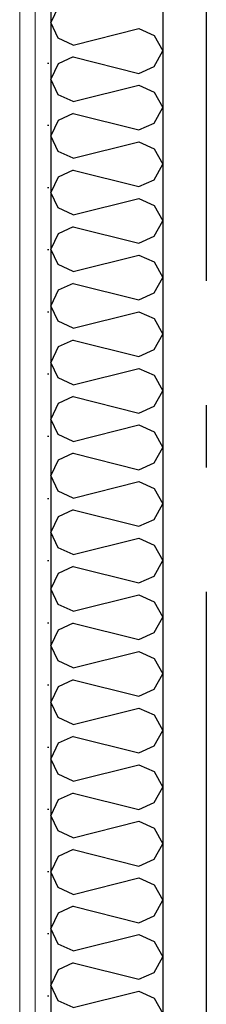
# Model space of a CAD drawing. Header units: millimetres. Extents: x -8544 to 51179, y -2070 to 23603.
# Tile 90 of 174: x 18467 to 18617, y 6768 to 7560. Entities that reach past the tile are written whole.
import ezdxf
from ezdxf.enums import TextEntityAlignment as Align

# ---------------------------------------------------------------- set-up
doc = ezdxf.new("R2010")
doc.units = ezdxf.units.MM
doc.header["$LTSCALE"] = 0.5
doc.header["$MEASUREMENT"] = 0
doc.linetypes.add('Akselinje', pattern=[1500, 1000, -200, 100, -200])
doc.linetypes.add('PLINE', pattern=[0])
doc.layers.add('236- Innvendig kledning og overflate(Nye konstruksjoner)', color=7, linetype='Continuous', lineweight=0)
for name, color, linetype in [('242- Ikke-bærende innervegger (Skravur)(Nye konstruksjoner)', 7, 'Continuous'), ('242- Ikke-bærende innervegger(Nye konstruksjoner)', 7, 'Continuous'), ('82-- Modullinjer', 7, 'Continuous')]:
    doc.layers.add(name, color=color, linetype=linetype)
doc.styles.add('GENERATED_STYLE_1', font='arial.ttf')
pattern_1 = [(270, (0, 0), (86.60254, 0), [0, -50]), (270, (43.3, -25), (86.60254, 0), [0, -50])]

# ---------------------------------------------------------------- blocks, each defined once
blk = doc.blocks.new('*X93')
at = {"layer": '242- Ikke-bærende innervegger (Skravur)(Nye konstruksjoner)', "linetype": 'PLINE'}
for p, q in [((18497.81, 7569.98), (18491.93, 7557.55)), ((18497.81, 7545.11), (18491.93, 7557.55)), ((18510, 7539.56), (18562.8, 7552.76)), ((18562.8, 7552.76), (18574.99, 7547.22)), ((18510, 7539.56), (18497.81, 7545.11)), ((18574.99, 7547.22), (18581.93, 7534.78)), ((18510, 7530), (18497.81, 7524.45)), ((18510, 7530), (18562.8, 7516.8)), ((18574.99, 7522.35), (18581.93, 7534.78)), ((18497.81, 7524.45), (18491.93, 7512.02)), ((18562.8, 7516.8), (18574.99, 7522.35)), ((18497.81, 7499.59), (18491.93, 7512.02)), ((18510, 7494.04), (18562.8, 7507.24)), ((18562.8, 7507.24), (18574.99, 7501.69)), ((18510, 7494.04), (18497.81, 7499.59)), ((18574.99, 7501.69), (18581.93, 7489.25)), ((18510, 7484.47), (18497.81, 7478.92)), ((18510, 7484.47), (18562.8, 7471.27)), ((18574.99, 7476.82), (18581.93, 7489.25)), ((18497.81, 7478.92), (18491.93, 7466.49)), ((18562.8, 7471.27), (18574.99, 7476.82)), ((18497.81, 7454.06), (18491.93, 7466.49)), ((18510, 7448.51), (18562.8, 7461.71)), ((18562.8, 7461.71), (18574.99, 7456.16)), ((18510, 7448.51), (18497.81, 7454.06)), ((18574.99, 7456.16), (18581.93, 7443.73)), ((18574.99, 7431.29), (18581.93, 7443.73)), ((18510, 7438.94), (18497.81, 7433.4)), ((18510, 7438.94), (18562.8, 7425.75)), ((18497.81, 7433.4), (18491.93, 7420.96)), ((18562.8, 7425.75), (18574.99, 7431.29)), ((18497.81, 7408.53), (18491.93, 7420.96)), ((18510, 7402.98), (18562.8, 7416.18)), ((18562.8, 7416.18), (18574.99, 7410.63)), ((18574.99, 7410.63), (18581.93, 7398.2)), ((18510, 7402.98), (18497.81, 7408.53)), ((18574.99, 7385.77), (18581.93, 7398.2)), ((18497.81, 7387.87), (18491.93, 7375.44)), ((18510, 7393.42), (18497.81, 7387.87)), ((18510, 7393.42), (18562.8, 7380.22)), ((18562.8, 7380.22), (18574.99, 7385.77)), ((18497.81, 7363), (18491.93, 7375.44)), ((18510, 7357.46), (18562.8, 7370.65)), ((18562.8, 7370.65), (18574.99, 7365.11)), ((18510, 7357.46), (18497.81, 7363)), ((18574.99, 7365.11), (18581.93, 7352.67)), ((18510, 7347.89), (18497.81, 7342.34)), ((18510, 7347.89), (18562.8, 7334.69)), ((18574.99, 7340.24), (18581.93, 7352.67)), ((18497.81, 7342.34), (18491.93, 7329.91)), ((18562.8, 7334.69), (18574.99, 7340.24)), ((18497.81, 7317.48), (18491.93, 7329.91)), ((18510, 7311.93), (18562.8, 7325.13)), ((18562.8, 7325.13), (18574.99, 7319.58)), ((18510, 7311.93), (18497.81, 7317.48)), ((18574.99, 7319.58), (18581.93, 7307.15)), ((18510, 7302.36), (18497.81, 7296.81)), ((18510, 7302.36), (18562.8, 7289.16)), ((18574.99, 7294.71), (18581.93, 7307.15)), ((18497.81, 7296.81), (18491.93, 7284.38)), ((18562.8, 7289.16), (18574.99, 7294.71)), ((18497.81, 7271.95), (18491.93, 7284.38)), ((18510, 7266.4), (18562.8, 7279.6)), ((18562.8, 7279.6), (18574.99, 7274.05)), ((18510, 7266.4), (18497.81, 7271.95)), ((18574.99, 7274.05), (18581.93, 7261.62)), ((18574.99, 7249.19), (18581.93, 7261.62)), ((18510, 7256.84), (18497.81, 7251.29)), ((18510, 7256.84), (18562.8, 7243.64)), ((18497.81, 7251.29), (18491.93, 7238.85)), ((18562.8, 7243.64), (18574.99, 7249.19)), ((18497.81, 7226.42), (18491.93, 7238.85)), ((18510, 7220.87), (18562.8, 7234.07)), ((18562.8, 7234.07), (18574.99, 7228.52)), ((18574.99, 7228.52), (18581.93, 7216.09)), ((18510, 7220.87), (18497.81, 7226.42)), ((18574.99, 7203.66), (18581.93, 7216.09)), ((18497.81, 7205.76), (18491.93, 7193.33)), ((18510, 7211.31), (18497.81, 7205.76)), ((18510, 7211.31), (18562.8, 7198.11)), ((18562.8, 7198.11), (18574.99, 7203.66)), ((18497.81, 7180.89), (18491.93, 7193.33)), ((18510, 7175.35), (18562.8, 7188.54)), ((18562.8, 7188.54), (18574.99, 7183)), ((18510, 7175.35), (18497.81, 7180.89)), ((18574.99, 7183), (18581.93, 7170.56)), ((18510, 7165.78), (18497.81, 7160.23)), ((18510, 7165.78), (18562.8, 7152.58)), ((18574.99, 7158.13), (18581.93, 7170.56)), ((18497.81, 7160.23), (18491.93, 7147.8)), ((18562.8, 7152.58), (18574.99, 7158.13)), ((18497.81, 7135.37), (18491.93, 7147.8)), ((18510, 7129.82), (18562.8, 7143.02)), ((18562.8, 7143.02), (18574.99, 7137.47)), ((18510, 7129.82), (18497.81, 7135.37)), ((18574.99, 7137.47), (18581.93, 7125.04)), ((18510, 7120.25), (18497.81, 7114.71)), ((18510, 7120.25), (18562.8, 7107.05)), ((18574.99, 7112.6), (18581.93, 7125.04)), ((18497.81, 7114.71), (18491.93, 7102.27)), ((18562.8, 7107.05), (18574.99, 7112.6)), ((18497.81, 7089.84), (18491.93, 7102.27)), ((18510, 7084.29), (18562.8, 7097.49)), ((18562.8, 7097.49), (18574.99, 7091.94)), ((18510, 7084.29), (18497.81, 7089.84)), ((18574.99, 7091.94), (18581.93, 7079.51)), ((18574.99, 7067.08), (18581.93, 7079.51)), ((18510, 7074.73), (18497.81, 7069.18)), ((18510, 7074.73), (18562.8, 7061.53)), ((18497.81, 7069.18), (18491.93, 7056.74)), ((18562.8, 7061.53), (18574.99, 7067.08)), ((18497.81, 7044.31), (18491.93, 7056.74)), ((18510, 7038.76), (18562.8, 7051.96)), ((18562.8, 7051.96), (18574.99, 7046.41)), ((18574.99, 7046.41), (18581.93, 7033.98)), ((18510, 7038.76), (18497.81, 7044.31)), ((18574.99, 7021.55), (18581.93, 7033.98)), ((18497.81, 7023.65), (18491.93, 7011.22)), ((18510, 7029.2), (18497.81, 7023.65)), ((18510, 7029.2), (18562.8, 7016)), ((18562.8, 7016), (18574.99, 7021.55)), ((18497.81, 6998.78), (18491.93, 7011.22)), ((18510, 6993.24), (18562.8, 7006.43)), ((18562.8, 7006.43), (18574.99, 7000.89)), ((18510, 6993.24), (18497.81, 6998.78)), ((18574.99, 7000.89), (18581.93, 6988.45)), ((18510, 6983.67), (18497.81, 6978.12)), ((18510, 6983.67), (18562.8, 6970.47)), ((18574.99, 6976.02), (18581.93, 6988.45)), ((18497.81, 6978.12), (18491.93, 6965.69)), ((18562.8, 6970.47), (18574.99, 6976.02)), ((18497.81, 6953.26), (18491.93, 6965.69)), ((18510, 6947.71), (18562.8, 6960.91)), ((18562.8, 6960.91), (18574.99, 6955.36)), ((18510, 6947.71), (18497.81, 6953.26)), ((18574.99, 6955.36), (18581.93, 6942.93)), ((18510, 6938.14), (18497.81, 6932.6)), ((18510, 6938.14), (18562.8, 6924.95)), ((18574.99, 6930.49), (18581.93, 6942.93)), ((18497.81, 6932.6), (18491.93, 6920.16)), ((18562.8, 6924.95), (18574.99, 6930.49)), ((18497.81, 6907.73), (18491.93, 6920.16)), ((18510, 6902.18), (18562.8, 6915.38)), ((18562.8, 6915.38), (18574.99, 6909.83)), ((18510, 6902.18), (18497.81, 6907.73)), ((18574.99, 6909.83), (18581.93, 6897.4)), ((18574.99, 6884.97), (18581.93, 6897.4)), ((18510, 6892.62), (18497.81, 6887.07)), ((18510, 6892.62), (18562.8, 6879.42)), ((18497.81, 6887.07), (18491.93, 6874.64)), ((18562.8, 6879.42), (18574.99, 6884.97)), ((18497.81, 6862.2), (18491.93, 6874.64)), ((18510, 6856.65), (18562.8, 6869.85)), ((18562.8, 6869.85), (18574.99, 6864.3)), ((18574.99, 6864.3), (18581.93, 6851.87)), ((18510, 6856.65), (18497.81, 6862.2)), ((18574.99, 6839.44), (18581.93, 6851.87)), ((18497.81, 6841.54), (18491.93, 6829.11)), ((18510, 6847.09), (18497.81, 6841.54)), ((18510, 6847.09), (18562.8, 6833.89)), ((18562.8, 6833.89), (18574.99, 6839.44)), ((18497.81, 6816.67), (18491.93, 6829.11)), ((18510, 6811.13), (18562.8, 6824.33)), ((18562.8, 6824.33), (18574.99, 6818.78)), ((18510, 6811.13), (18497.81, 6816.67)), ((18574.99, 6818.78), (18581.93, 6806.34)), ((18510, 6801.56), (18497.81, 6796.01)), ((18510, 6801.56), (18562.8, 6788.36)), ((18574.99, 6793.91), (18581.93, 6806.34)), ((18497.81, 6796.01), (18491.93, 6783.58)), ((18562.8, 6788.36), (18574.99, 6793.91)), ((18497.81, 6771.15), (18491.93, 6783.58)), ((18510, 6765.6), (18562.8, 6778.8)), ((18562.8, 6778.8), (18574.99, 6773.25)), ((18510, 6765.6), (18497.81, 6771.15)), ((18574.99, 6773.25), (18581.93, 6760.82))]:
    blk.add_line(p, q, dxfattribs=at)
blk = doc.blocks.new('Standard grid marker[8]', base_point=(18616.93, 12550))
at = {"layer": '82-- Modullinjer', "linetype": 'Akselinje'}
blk.add_line((18616.93, 12350), (18616.93, 1550), dxfattribs=at)
at = {"layer": '82-- Modullinjer', "style": 'GENERATED_STYLE_1'}
for tag, p in [('AC_MarkerText_1_0', (18616.93, 12887.5)), ('AC_MarkerText_1_1', (18616.93, 1187.5))]:
    blk.add_attdef(tag, text='', height=175, rotation=360, dxfattribs=at).set_placement(p, align=Align.TOP_CENTER)

msp = doc.modelspace()

# ---------------------------------------------------------------- hatches: boundary and pattern name
at = {"layer": '242- Ikke-bærende innervegger (Skravur)(Nye konstruksjoner)', "linetype": 'Continuous'}
h = msp.add_hatch(dxfattribs=at)
h.set_pattern_fill('Gips', color=256, style=0, pattern_type=2)
h.set_pattern_definition(pattern_1)
h.paths.add_polyline_path([(18466.93, 6070), (18479.43, 6070), (18479.43, 8121.7), (18466.93, 8121.7)])
h = msp.add_hatch(dxfattribs=at)
h.set_pattern_fill('Gips', color=256, style=0, pattern_type=2)
h.set_pattern_definition(pattern_1)
h.paths.add_polyline_path([(18479.43, 8121.7), (18479.43, 6070), (18491.93, 6070), (18491.93, 8121.7)])

# ---------------------------------------------------------------- linework, layer by layer
at = {"layer": '236- Innvendig kledning og overflate(Nye konstruksjoner)', "linetype": 'PLINE'}
for p, q in [((18479.43, 8121.7), (18479.43, 6070)), ((18466.93, 8008.23), (18466.93, 6070))]:
    msp.add_line(p, q, dxfattribs=at)
at = {"layer": '242- Ikke-bærende innervegger(Nye konstruksjoner)', "linetype": 'PLINE'}
for p, q in [((18491.93, 8121.7), (18491.93, 6070)), ((18581.93, 7636.9), (18581.93, 6070))]:
    msp.add_line(p, q, dxfattribs=at)

# ---------------------------------------------------------------- block references
at = {"layer": '242- Ikke-bærende innervegger(Nye konstruksjoner)'}
msp.add_blockref('*X93', (0, 0), dxfattribs=at)
at = {"layer": '82-- Modullinjer', "linetype": 'PLINE'}
msp.add_blockref('Standard grid marker[8]', (18616.93, 12550), dxfattribs=at)

doc.saveas('drawing.dxf')
